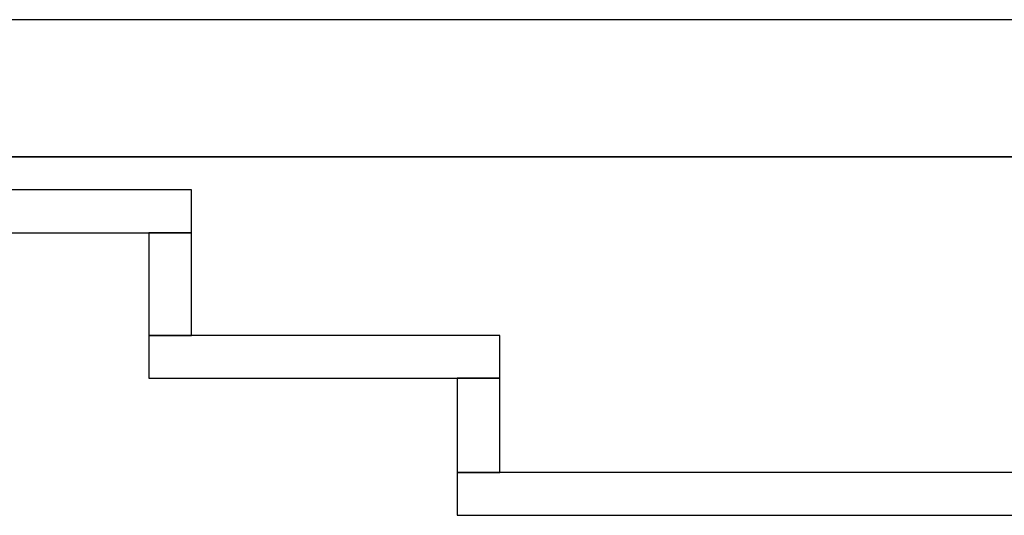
# Model space of a CAD drawing. Header units: metres. Extents: x 397.7 to 427.5, y 12.7 to 28.4.
# Tile 44 of 130: x 405.486 to 406.636, y 27.649 to 28.228. Entities that reach past the tile are written whole.
import ezdxf

# ---------------------------------------------------------------- set-up
doc = ezdxf.new("R2010")
doc.units = ezdxf.units.M
doc.layers.add('01_SUELOS', color=7, linetype='Continuous', lineweight=25, true_color=0x007f00)
doc.layers.add('A-WALL-____-MCUT', color=7, linetype='Continuous', lineweight=25)
doc.layers.add('A-WALL-____-OTLN', color=7, linetype='Continuous', lineweight=25)

# ---------------------------------------------------------------- blocks, each defined once
blk = doc.blocks.new('Family - Evans P2-152774-05_TEL_P2')
at = {"layer": 'A-WALL-____-MCUT', "color": 253, "true_color": 0xaaaaaa}
for p, q in [((1.25, 0.05), (0, 0.05)), ((0, 0.05), (0, 0)), ((1.25, 0), (1.25, 0.05)), ((0, 0), (1.25, 0))]:
    blk.add_line(p, q, dxfattribs=at)
at = {"layer": 'A-WALL-____-OTLN', "color": 253, "true_color": 0xaaaaaa}
for p, q in [((1.25, 0.05), (0, 0.05)), ((0, 0.05), (0, 0)), ((1.25, 0), (1.25, 0.05)), ((0, 0), (1.25, 0))]:
    blk.add_line(p, q, dxfattribs=at)
at = {"layer": 'A-WALL-____-OTLN', "color": 253, "lineweight": 18, "true_color": 0xaaaaaa}
blk.add_line((0, 0), (1.25, 0), dxfattribs=at)
blk = doc.blocks.new('Family - LONDR55-XX_ZZ-ARQ-CAA-M3D-Londres55-152793-05_TEL_P2')
at = {"layer": '01_SUELOS', "color": 9, "true_color": 0xaad4aa}
for p, q in [((12.3798, 14.9476), (2.9616, 14.9476)), ((2.9616, 14.9476), (12.3798, 14.9476))]:
    blk.add_line(p, q, dxfattribs=at)
blk = doc.blocks.new('Family - Evans P2-152905-05_TEL_P2')
at = {"layer": 'A-WALL-____-MCUT', "color": 253, "true_color": 0xaaaaaa}
for p, q in [((2.89, 0.05), (0, 0.05)), ((0, 0.05), (0, 0)), ((0, 0), (2.89, 0))]:
    blk.add_line(p, q, dxfattribs=at)
at = {"layer": 'A-WALL-____-OTLN', "color": 253, "true_color": 0xaaaaaa}
for p, q in [((2.89, 0.05), (0, 0.05)), ((0, 0.05), (0, 0)), ((0, 0), (2.89, 0))]:
    blk.add_line(p, q, dxfattribs=at)
at = {"layer": 'A-WALL-____-OTLN', "color": 253, "lineweight": 18, "true_color": 0xaaaaaa}
blk.add_line((0, 0), (2.8905, 0), dxfattribs=at)
blk = doc.blocks.new('Family - Evans P2-153052-05_TEL_P2')
at = {"layer": 'A-WALL-____-MCUT', "color": 253, "true_color": 0xaaaaaa}
for p, q in [((0.41, 0.05), (0, 0.05)), ((0, 0.05), (0, 0)), ((0.41, 0), (0.41, 0.05)), ((0, 0), (0.41, 0))]:
    blk.add_line(p, q, dxfattribs=at)
at = {"layer": 'A-WALL-____-OTLN', "color": 253, "true_color": 0xaaaaaa}
for p, q in [((0.41, 0.05), (0, 0.05)), ((0, 0.05), (0, 0)), ((0.41, 0), (0.41, 0.05)), ((0, 0), (0.41, 0))]:
    blk.add_line(p, q, dxfattribs=at)
at = {"layer": 'A-WALL-____-OTLN', "color": 253, "lineweight": 18, "true_color": 0xaaaaaa}
blk.add_line((0, 0), (0.41, 0), dxfattribs=at)
blk = doc.blocks.new('Family - Evans P2-153127-05_TEL_P2')
at = {"layer": 'A-WALL-____-MCUT', "color": 253, "true_color": 0xaaaaaa}
for p, q in [((25.5877, 0.16), (0.0332, 0.16)), ((0, 0), (25.556, 0))]:
    blk.add_line(p, q, dxfattribs=at)
at = {"layer": 'A-WALL-____-OTLN', "color": 253, "true_color": 0xaaaaaa}
for p, q in [((25.5877, 0.16), (0.0332, 0.16)), ((0, 0), (25.556, 0))]:
    blk.add_line(p, q, dxfattribs=at)
at = {"layer": 'A-WALL-____-OTLN', "color": 253, "lineweight": 18, "true_color": 0xaaaaaa}
blk.add_line((0, 0), (25.556, 0), dxfattribs=at)
blk = doc.blocks.new('Family - Evans P2-153140-05_TEL_P2')
at = {"layer": 'A-WALL-____-MCUT', "color": 253, "true_color": 0xaaaaaa}
for p, q in [((0.12, 0.05), (0, 0.05)), ((0, 0.05), (0, 0)), ((0.12, 0), (0.12, 0.05)), ((0, 0), (0.12, 0))]:
    blk.add_line(p, q, dxfattribs=at)
at = {"layer": 'A-WALL-____-OTLN', "color": 253, "true_color": 0xaaaaaa}
for p, q in [((0.12, 0.05), (0, 0.05)), ((0, 0.05), (0, 0)), ((0.12, 0), (0.12, 0.05)), ((0, 0), (0.12, 0))]:
    blk.add_line(p, q, dxfattribs=at)
at = {"layer": 'A-WALL-____-OTLN', "color": 253, "lineweight": 18, "true_color": 0xaaaaaa}
blk.add_line((0, 0), (0.12, 0), dxfattribs=at)
blk = doc.blocks.new('Family - Evans P2-153323-05_TEL_P2')
at = {"layer": 'A-WALL-____-MCUT', "color": 253, "true_color": 0xaaaaaa}
for p, q in [((0.11, 0.05), (0, 0.05)), ((0, 0.05), (0, 0)), ((0.11, 0), (0.11, 0.05)), ((0, 0), (0.11, 0))]:
    blk.add_line(p, q, dxfattribs=at)
at = {"layer": 'A-WALL-____-OTLN', "color": 253, "true_color": 0xaaaaaa}
for p, q in [((0.11, 0.05), (0, 0.05)), ((0, 0.05), (0, 0)), ((0.11, 0), (0.11, 0.05)), ((0, 0), (0.11, 0))]:
    blk.add_line(p, q, dxfattribs=at)
at = {"layer": 'A-WALL-____-OTLN', "color": 253, "lineweight": 18, "true_color": 0xaaaaaa}
blk.add_line((0, 0), (0.11, 0), dxfattribs=at)
blk = doc.blocks.new('LONDR55-XX_ZZ-ARQ-CAA-M3D-Londres55_ifc-1-05_TEL_P2')
at = {"layer": '01_SUELOS', "color": 253, "lineweight": 18, "true_color": 0xaaaaaa}
blk.add_blockref('Family - LONDR55-XX_ZZ-ARQ-CAA-M3D-Londres55-152793-05_TEL_P2', (398.2971, 13.1206), dxfattribs=at)
at = {"layer": 'A-WALL-____-OTLN', "color": 253, "lineweight": 18, "true_color": 0xaaaaaa}
for name, p, rotation in [('Family - Evans P2-153127-05_TEL_P2', (426.8464, 28.2282), 180), ('Family - Evans P2-153140-05_TEL_P2', (405.637, 27.9795), 270), ('Family - Evans P2-153323-05_TEL_P2', (405.997, 27.8095), 270)]:
    blk.add_blockref(name, p, dxfattribs=dict(at, rotation=rotation))
for name, p in [('Family - Evans P2-152774-05_TEL_P2', (404.437, 27.9795)), ('Family - Evans P2-153052-05_TEL_P2', (405.637, 27.8095)), ('Family - Evans P2-152905-05_TEL_P2', (405.997, 27.6495))]:
    blk.add_blockref(name, p, dxfattribs=at)

msp = doc.modelspace()

# ---------------------------------------------------------------- block references
at = {"lineweight": 5}
msp.add_blockref('LONDR55-XX_ZZ-ARQ-CAA-M3D-Londres55_ifc-1-05_TEL_P2', (0, 0), dxfattribs=at)

doc.saveas('drawing.dxf')
